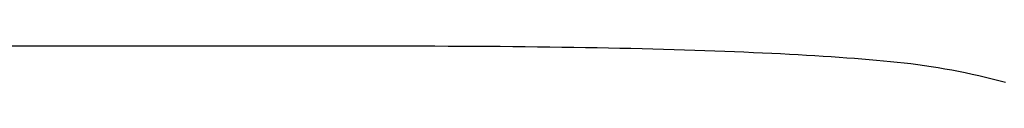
# Model space of a CAD drawing. Extents: x -4.2 to 4.1, y -6.8 to 5.8.
# Tile 95 of 214: x -1.93041 to -1.8264, y -2.27221 to -2.26839. Entities that reach past the tile are written whole.
import ezdxf

# ---------------------------------------------------------------- set-up
doc = ezdxf.new("R2010")
doc.units = 0
doc.layers.get('0').update_dxf_attribs({"linetype": 'CONTINUOUS'})

# ---------------------------------------------------------------- blocks, each defined once
blk = doc.blocks.new('*U1')
at = {"extrusion": (0, 1, 0)}
for p, q in [((-1.96733, -2.26839, 4.4349), (-1.89088, -2.26839, 4.4349)), ((-1.96733, -2.26839, 4.435), (-1.89088, -2.26839, 4.435)), ((-1.89088, -2.26839, 4.435), (-1.89088, -2.26839, 4.4349))]:
    blk.add_line(p, q, dxfattribs=at)
for p, q in [((-1.96733, -2.26839, 4.435), (-1.89088, -2.26839, 4.435)), ((-1.96733, -2.26839, 4.4349), (-1.89088, -2.26839, 4.4349)), ((-1.89088, -2.26839, 4.435), (-1.89088, -2.26839, 4.4349))]:
    blk.add_line(p, q)
for points in [[(-1.89088, -2.26839, 4.4349), (-1.88943, -2.26839, 4.4349), (-1.88798, -2.26839, 4.4349), (-1.88656, -2.26839, 4.4349), (-1.88514, -2.2684, 4.4349), (-1.88375, -2.2684, 4.4349), (-1.88237, -2.26841, 4.4349), (-1.881, -2.26842, 4.4349), (-1.87965, -2.26843, 4.4349), (-1.87832, -2.26844, 4.4349), (-1.877, -2.26846, 4.4349), (-1.8757, -2.26847, 4.4349), (-1.87441, -2.26849, 4.4349), (-1.87314, -2.26851, 4.4349), (-1.87188, -2.26853, 4.4349), (-1.87064, -2.26855, 4.4349), (-1.86942, -2.26857, 4.4349), (-1.86821, -2.26859, 4.4349), (-1.86702, -2.26862, 4.4349), (-1.86584, -2.26864, 4.4349), (-1.86467, -2.26867, 4.4349), (-1.86353, -2.2687, 4.4349), (-1.8624, -2.26873, 4.4349), (-1.86128, -2.26876, 4.4349), (-1.86018, -2.26879, 4.4349), (-1.85909, -2.26883, 4.4349), (-1.85803, -2.26886, 4.4349), (-1.85697, -2.2689, 4.4349), (-1.85593, -2.26894, 4.4349), (-1.85491, -2.26898, 4.4349), (-1.8539, -2.26902, 4.4349), (-1.85291, -2.26907, 4.4349), (-1.85194, -2.26911, 4.4349), (-1.85097, -2.26916, 4.4349), (-1.85003, -2.2692, 4.4349), (-1.8491, -2.26925, 4.4349), (-1.84819, -2.2693, 4.4349), (-1.84729, -2.26935, 4.4349), (-1.84641, -2.26941, 4.4349), (-1.84554, -2.26946, 4.4349), (-1.84469, -2.26952, 4.4349), (-1.84385, -2.26958, 4.4349), (-1.84303, -2.26963, 4.4349), (-1.84223, -2.26969, 4.4349), (-1.84144, -2.26976, 4.4349), (-1.84066, -2.26982, 4.4349), (-1.8399, -2.26988, 4.4349), (-1.83916, -2.26995, 4.4349), (-1.83843, -2.27002, 4.4349), (-1.83771, -2.27009, 4.4349), (-1.83699, -2.27017, 4.4349), (-1.83627, -2.27026, 4.4349), (-1.83555, -2.27035, 4.4349), (-1.83483, -2.27045, 4.4349), (-1.83411, -2.27056, 4.4349), (-1.83339, -2.27067, 4.4349), (-1.83267, -2.2708, 4.4349), (-1.83196, -2.27093, 4.4349), (-1.83124, -2.27106, 4.4349), (-1.83053, -2.27121, 4.4349), (-1.82981, -2.27136, 4.4349), (-1.8291, -2.27151, 4.4349), (-1.82839, -2.27168, 4.4349), (-1.82768, -2.27185, 4.4349), (-1.82697, -2.27203, 4.4349), (-1.82626, -2.27221, 4.4349)], [(-1.89088, -2.26839, 4.435), (-1.88943, -2.26839, 4.435), (-1.88798, -2.26839, 4.435), (-1.88656, -2.26839, 4.435), (-1.88514, -2.2684, 4.435), (-1.88375, -2.2684, 4.435), (-1.88237, -2.26841, 4.435), (-1.881, -2.26842, 4.435), (-1.87965, -2.26843, 4.435), (-1.87832, -2.26844, 4.435), (-1.877, -2.26846, 4.435), (-1.8757, -2.26847, 4.435), (-1.87441, -2.26849, 4.435), (-1.87314, -2.26851, 4.435), (-1.87188, -2.26853, 4.435), (-1.87064, -2.26855, 4.435), (-1.86942, -2.26857, 4.435), (-1.86821, -2.26859, 4.435), (-1.86702, -2.26862, 4.435), (-1.86584, -2.26864, 4.435), (-1.86467, -2.26867, 4.435), (-1.86353, -2.2687, 4.435), (-1.8624, -2.26873, 4.435), (-1.86128, -2.26876, 4.435), (-1.86018, -2.26879, 4.435), (-1.85909, -2.26883, 4.435), (-1.85803, -2.26886, 4.435), (-1.85697, -2.2689, 4.435), (-1.85593, -2.26894, 4.435), (-1.85491, -2.26898, 4.435), (-1.8539, -2.26902, 4.435), (-1.85291, -2.26907, 4.435), (-1.85194, -2.26911, 4.435), (-1.85097, -2.26916, 4.435), (-1.85003, -2.2692, 4.435), (-1.8491, -2.26925, 4.435), (-1.84819, -2.2693, 4.435), (-1.84729, -2.26935, 4.435), (-1.84641, -2.26941, 4.435), (-1.84554, -2.26946, 4.435), (-1.84469, -2.26952, 4.435), (-1.84385, -2.26958, 4.435), (-1.84303, -2.26963, 4.435), (-1.84223, -2.26969, 4.435), (-1.84144, -2.26976, 4.435), (-1.84066, -2.26982, 4.435), (-1.8399, -2.26988, 4.435), (-1.83916, -2.26995, 4.435), (-1.83843, -2.27002, 4.435), (-1.83771, -2.27009, 4.435), (-1.83699, -2.27017, 4.435), (-1.83627, -2.27026, 4.435), (-1.83555, -2.27035, 4.435), (-1.83483, -2.27045, 4.435), (-1.83411, -2.27056, 4.435), (-1.83339, -2.27067, 4.435), (-1.83267, -2.2708, 4.435), (-1.83196, -2.27093, 4.435), (-1.83124, -2.27106, 4.435), (-1.83053, -2.27121, 4.435), (-1.82981, -2.27136, 4.435), (-1.8291, -2.27151, 4.435), (-1.82839, -2.27168, 4.435), (-1.82768, -2.27185, 4.435), (-1.82697, -2.27203, 4.435), (-1.82626, -2.27221, 4.435)], [(-1.89088, -2.26839, 4.435), (-1.88943, -2.26839, 4.435), (-1.88798, -2.26839, 4.435), (-1.88656, -2.26839, 4.435), (-1.88514, -2.2684, 4.435), (-1.88375, -2.2684, 4.435), (-1.88237, -2.26841, 4.435), (-1.881, -2.26842, 4.435), (-1.87965, -2.26843, 4.435), (-1.87832, -2.26844, 4.435), (-1.877, -2.26846, 4.435), (-1.8757, -2.26847, 4.435), (-1.87441, -2.26849, 4.435), (-1.87314, -2.26851, 4.435), (-1.87188, -2.26853, 4.435), (-1.87064, -2.26855, 4.435), (-1.86942, -2.26857, 4.435), (-1.86821, -2.26859, 4.435), (-1.86702, -2.26862, 4.435), (-1.86584, -2.26864, 4.435), (-1.86467, -2.26867, 4.435), (-1.86353, -2.2687, 4.435), (-1.8624, -2.26873, 4.435), (-1.86128, -2.26876, 4.435), (-1.86018, -2.26879, 4.435), (-1.85909, -2.26883, 4.435), (-1.85803, -2.26886, 4.435), (-1.85697, -2.2689, 4.435), (-1.85593, -2.26894, 4.435), (-1.85491, -2.26898, 4.435), (-1.8539, -2.26902, 4.435), (-1.85291, -2.26907, 4.435), (-1.85194, -2.26911, 4.435), (-1.85097, -2.26916, 4.435), (-1.85003, -2.2692, 4.435), (-1.8491, -2.26925, 4.435), (-1.84819, -2.2693, 4.435), (-1.84729, -2.26935, 4.435), (-1.84641, -2.26941, 4.435), (-1.84554, -2.26946, 4.435), (-1.84469, -2.26952, 4.435), (-1.84385, -2.26958, 4.435), (-1.84303, -2.26963, 4.435), (-1.84223, -2.26969, 4.435), (-1.84144, -2.26976, 4.435), (-1.84066, -2.26982, 4.435), (-1.8399, -2.26988, 4.435), (-1.83916, -2.26995, 4.435), (-1.83843, -2.27002, 4.435), (-1.83771, -2.27009, 4.435), (-1.83699, -2.27017, 4.435), (-1.83627, -2.27026, 4.435), (-1.83555, -2.27035, 4.435), (-1.83483, -2.27045, 4.435), (-1.83411, -2.27056, 4.435), (-1.83339, -2.27067, 4.435), (-1.83267, -2.2708, 4.435), (-1.83196, -2.27093, 4.435), (-1.83124, -2.27106, 4.435), (-1.83053, -2.27121, 4.435), (-1.82981, -2.27136, 4.435), (-1.8291, -2.27151, 4.435), (-1.82839, -2.27168, 4.435), (-1.82768, -2.27185, 4.435), (-1.82697, -2.27203, 4.435), (-1.82626, -2.27221, 4.435)], [(-1.89088, -2.26839, 4.4349), (-1.88943, -2.26839, 4.4349), (-1.88798, -2.26839, 4.4349), (-1.88656, -2.26839, 4.4349), (-1.88514, -2.2684, 4.4349), (-1.88375, -2.2684, 4.4349), (-1.88237, -2.26841, 4.4349), (-1.881, -2.26842, 4.4349), (-1.87965, -2.26843, 4.4349), (-1.87832, -2.26844, 4.4349), (-1.877, -2.26846, 4.4349), (-1.8757, -2.26847, 4.4349), (-1.87441, -2.26849, 4.4349), (-1.87314, -2.26851, 4.4349), (-1.87188, -2.26853, 4.4349), (-1.87064, -2.26855, 4.4349), (-1.86942, -2.26857, 4.4349), (-1.86821, -2.26859, 4.4349), (-1.86702, -2.26862, 4.4349), (-1.86584, -2.26864, 4.4349), (-1.86467, -2.26867, 4.4349), (-1.86353, -2.2687, 4.4349), (-1.8624, -2.26873, 4.4349), (-1.86128, -2.26876, 4.4349), (-1.86018, -2.26879, 4.4349), (-1.85909, -2.26883, 4.4349), (-1.85803, -2.26886, 4.4349), (-1.85697, -2.2689, 4.4349), (-1.85593, -2.26894, 4.4349), (-1.85491, -2.26898, 4.4349), (-1.8539, -2.26902, 4.4349), (-1.85291, -2.26907, 4.4349), (-1.85194, -2.26911, 4.4349), (-1.85097, -2.26916, 4.4349), (-1.85003, -2.2692, 4.4349), (-1.8491, -2.26925, 4.4349), (-1.84819, -2.2693, 4.4349), (-1.84729, -2.26935, 4.4349), (-1.84641, -2.26941, 4.4349), (-1.84554, -2.26946, 4.4349), (-1.84469, -2.26952, 4.4349), (-1.84385, -2.26958, 4.4349), (-1.84303, -2.26963, 4.4349), (-1.84223, -2.26969, 4.4349), (-1.84144, -2.26976, 4.4349), (-1.84066, -2.26982, 4.4349), (-1.8399, -2.26988, 4.4349), (-1.83916, -2.26995, 4.4349), (-1.83843, -2.27002, 4.4349), (-1.83771, -2.27009, 4.4349), (-1.83699, -2.27017, 4.4349), (-1.83627, -2.27026, 4.4349), (-1.83555, -2.27035, 4.4349), (-1.83483, -2.27045, 4.4349), (-1.83411, -2.27056, 4.4349), (-1.83339, -2.27067, 4.4349), (-1.83267, -2.2708, 4.4349), (-1.83196, -2.27093, 4.4349), (-1.83124, -2.27106, 4.4349), (-1.83053, -2.27121, 4.4349), (-1.82981, -2.27136, 4.4349), (-1.8291, -2.27151, 4.4349), (-1.82839, -2.27168, 4.4349), (-1.82768, -2.27185, 4.4349), (-1.82697, -2.27203, 4.4349), (-1.82626, -2.27221, 4.4349)]]:
    blk.add_polyline3d(points)

msp = doc.modelspace()

# ---------------------------------------------------------------- block references
msp.add_blockref('*U1', (0, 0))

doc.saveas('drawing.dxf')
